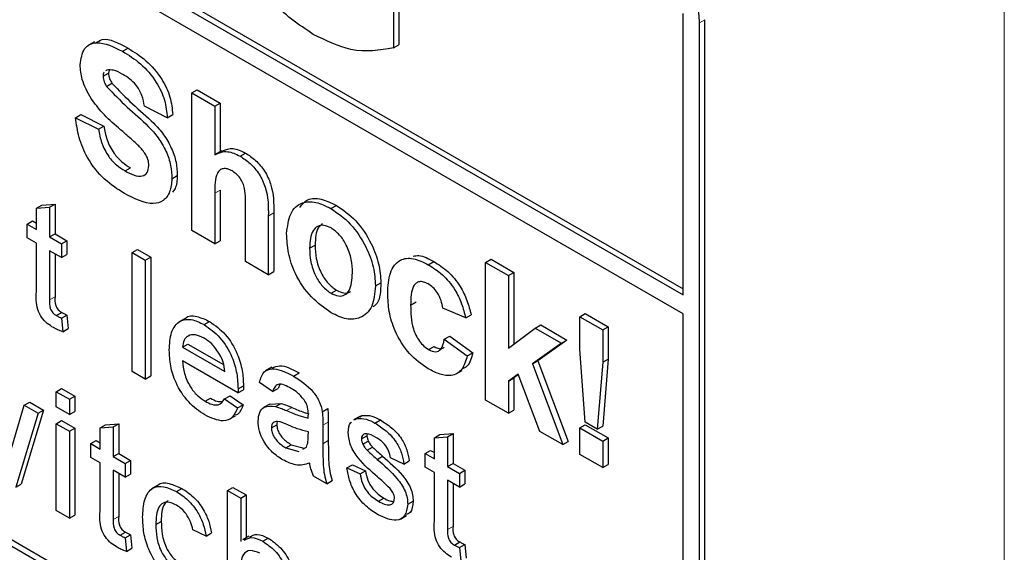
# Paper-space layout 'Blatt2' of a CAD drawing. Header units: millimetres. Extents: x 5 to 418, y 2 to 292.
# Tile 21 of 87: x 146.35 to 148.92, y 151.34 to 152.73. Entities that reach past the tile are written whole.
import ezdxf

# ---------------------------------------------------------------- set-up
doc = ezdxf.new("R2010")
doc.units = ezdxf.units.MM

psp = doc.layouts.new('Blatt2')

# ---------------------------------------------------------------- linework, layer by layer
at = {"color": 7, "linetype": 'Continuous', "lineweight": 18}
for p, q in [((148.9214, 146.7769), (148.9214, 160.4406)), ((148.127, 152.7175), (148.1411, 152.7256)), ((146.8633, 152.2728), (146.8774, 152.2809)), ((147.0029, 152.2132), (147.017, 152.2213)), ((146.4327, 151.9941), (146.4469, 152.0023)), ((147.0503, 151.7055), (147.0644, 151.7136)), ((147.1451, 151.6676), (147.1593, 151.6757)), ((147.1451, 151.619), (147.1593, 151.6272)), ((146.5988, 151.4209), (146.6129, 151.4291)), ((147.4703, 151.3951), (147.4845, 151.4033))]:
    psp.add_line(p, q, dxfattribs=at)
at = {"color": 7, "linetype": 'Continuous', "lineweight": 25}
for p, q in [((142.7247, 155.1014), (148.0846, 152.0072)), ((142.7388, 155.1095), (148.0846, 152.0235)), ((148.0846, 151.9582), (142.7247, 155.0524)), ((142.7247, 153.4355), (147.9856, 150.3985)), ((142.7388, 153.4437), (147.9997, 150.4067)), ((147.3288, 152.8818), (147.3288, 152.6522)), ((147.3429, 152.89), (147.3429, 152.6604)), ((148.0846, 152.0072), (148.0846, 152.742)), ((148.127, 150.4312), (148.127, 152.7175)), ((148.1411, 150.4393), (148.1411, 152.7256)), ((146.5499, 152.6682), (146.534, 152.659)), ((146.6231, 152.6431), (146.6373, 152.6512)), ((147.3288, 152.6522), (147.3429, 152.6604)), ((146.5721, 152.5781), (146.5862, 152.5863)), ((146.5819, 152.5943), (146.5788, 152.5918)), ((146.5877, 152.594), (146.5862, 152.5863)), ((146.5813, 152.5514), (146.5954, 152.5596)), ((146.8034, 152.5344), (146.8176, 152.5425)), ((146.8034, 152.1751), (146.8034, 152.5344)), ((146.8034, 152.5344), (146.8633, 152.4998)), ((146.8176, 152.5425), (146.8774, 152.508)), ((146.8633, 152.4998), (146.8774, 152.508)), ((146.8774, 152.508), (146.8774, 152.381)), ((146.7396, 152.4699), (146.6798, 152.4998)), ((146.8633, 152.4998), (146.8633, 152.3727)), ((146.5003, 152.4699), (146.5144, 152.478)), ((146.5003, 152.4699), (146.5601, 152.4399)), ((146.5144, 152.478), (146.5743, 152.4481)), ((146.7396, 152.4699), (146.7538, 152.478)), ((146.5601, 152.4399), (146.5743, 152.4481)), ((146.8815, 152.3834), (146.8656, 152.3742)), ((146.9294, 152.3695), (146.9435, 152.3777)), ((146.6294, 152.3308), (146.6436, 152.339)), ((146.7516, 152.3106), (146.7657, 152.3188)), ((146.8774, 152.2809), (146.8774, 152.1487)), ((146.8633, 152.2728), (146.8633, 152.1406)), ((146.3983, 152.2337), (146.4124, 152.2418)), ((146.3983, 152.2337), (146.4327, 152.2364)), ((146.3983, 152.1785), (146.3983, 152.2337)), ((146.4124, 152.2418), (146.4469, 152.2446)), ((146.4327, 152.2364), (146.4469, 152.2446)), ((146.4327, 152.2364), (146.4327, 152.1586)), ((146.4469, 152.2446), (146.4469, 152.1667)), ((146.943, 152.0945), (146.943, 152.2339)), ((147.1662, 152.2328), (147.1804, 152.241)), ((146.3742, 152.1924), (146.3883, 152.2006)), ((146.3883, 152.2006), (146.3983, 152.1948)), ((147.0029, 152.2132), (147.0029, 152.06)), ((147.017, 152.2213), (147.017, 152.0681)), ((146.3742, 152.1566), (146.3742, 152.1924)), ((146.3742, 152.1924), (146.3983, 152.1785)), ((146.8633, 152.1406), (146.8034, 152.1751)), ((146.3983, 152.1427), (146.3742, 152.1566)), ((146.4327, 152.1586), (146.4469, 152.1667)), ((146.4327, 152.1586), (146.4637, 152.1407)), ((146.4469, 152.1667), (146.4779, 152.1488)), ((146.4637, 152.1407), (146.4779, 152.1488)), ((146.4779, 152.1488), (146.4779, 152.113)), ((146.8633, 152.1406), (146.8774, 152.1487)), ((146.3983, 152.0154), (146.3983, 152.1427)), ((146.4637, 152.1049), (146.4327, 152.1228)), ((146.4327, 152.1228), (146.4327, 151.9941)), ((146.4637, 152.1407), (146.4637, 152.1049)), ((146.6477, 152.118), (146.6618, 152.1262)), ((146.6618, 152.1262), (146.6963, 152.1063)), ((147.1106, 152.1291), (147.1247, 152.1372)), ((146.4469, 152.1146), (146.4469, 152.0023)), ((146.4637, 152.1049), (146.4779, 152.113)), ((146.6477, 152.118), (146.6821, 152.0981)), ((146.6477, 151.8077), (146.6477, 152.118)), ((146.6821, 152.0981), (146.6963, 152.1063)), ((146.6821, 152.0981), (146.6821, 151.7879)), ((146.6963, 152.1063), (146.6963, 151.796)), ((147.5693, 152.0923), (147.5834, 152.1004)), ((147.5834, 152.1004), (147.6433, 152.0659)), ((147.0029, 152.06), (146.943, 152.0945)), ((147.42, 152.0863), (147.4342, 152.0945)), ((147.5693, 151.733), (147.5693, 152.0923)), ((147.5693, 152.0923), (147.6291, 152.0577)), ((147.0029, 152.06), (147.017, 152.0681)), ((147.6291, 152.0577), (147.6433, 152.0659)), ((147.6291, 152.0577), (147.6291, 151.8685)), ((147.6433, 152.0659), (147.6433, 151.8791)), ((147.1665, 152.0115), (147.1807, 152.0197)), ((147.2821, 152.0308), (147.2962, 152.0389)), ((147.3738, 151.981), (147.388, 151.9891)), ((147.5174, 151.9472), (147.4576, 151.9725)), ((146.4502, 151.9536), (146.4644, 151.9617)), ((146.4637, 151.9468), (146.4779, 151.9549)), ((146.4637, 151.9468), (146.4672, 151.9114)), ((146.4779, 151.9549), (146.4813, 151.9195)), ((146.7863, 151.9459), (146.7704, 151.9367)), ((147.5174, 151.9472), (147.5316, 151.9553)), ((147.8148, 151.9505), (147.8289, 151.9587)), ((147.8148, 151.9505), (147.8746, 151.916)), ((147.8148, 151.866), (147.8148, 151.9505)), ((147.8289, 151.9587), (147.8888, 151.9242)), ((148.0846, 150.4557), (148.0846, 151.9582)), ((146.4672, 151.9114), (146.4813, 151.9195)), ((146.8356, 151.93), (146.8497, 151.9382)), ((147.6291, 151.8685), (147.6989, 151.9207)), ((147.6989, 151.9207), (147.7131, 151.9289)), ((147.6989, 151.9207), (147.7667, 151.8815)), ((147.7131, 151.9289), (147.7809, 151.8897)), ((147.8746, 151.916), (147.8888, 151.9242)), ((147.8888, 151.9242), (147.8888, 151.8397)), ((147.4616, 151.8919), (147.4757, 151.9)), ((147.4616, 151.8919), (147.5214, 151.8481)), ((147.4757, 151.9), (147.5356, 151.8563)), ((147.8746, 151.916), (147.8746, 151.8315)), ((146.7793, 151.871), (146.7934, 151.8792)), ((146.7793, 151.871), (146.8895, 151.8074)), ((146.7934, 151.8792), (146.8862, 151.8256)), ((147.4208, 151.8647), (147.435, 151.8729)), ((147.7667, 151.8815), (147.6916, 151.8275)), ((147.7809, 151.8897), (147.7058, 151.8357)), ((147.7667, 151.8815), (147.7809, 151.8897)), ((147.8292, 151.6751), (147.8148, 151.866)), ((147.5214, 151.8481), (147.5356, 151.8563)), ((146.9238, 151.7518), (146.7793, 151.8352)), ((147.0118, 151.8188), (146.9959, 151.8096)), ((147.6916, 151.8275), (147.7058, 151.8357)), ((147.6916, 151.8275), (147.7707, 151.6167)), ((147.7058, 151.8357), (147.7849, 151.6249)), ((147.8746, 151.8315), (147.8605, 151.657)), ((147.8746, 151.8315), (147.8888, 151.8397)), ((147.8888, 151.8397), (147.8746, 151.6652)), ((146.6821, 151.7879), (146.6477, 151.8077)), ((146.6821, 151.7879), (146.6963, 151.796)), ((147.0687, 151.7954), (147.0829, 151.8036)), ((147.4924, 151.8011), (147.5083, 151.8103)), ((147.6538, 151.8003), (147.6291, 151.7825)), ((147.6291, 151.7825), (147.6433, 151.7907)), ((147.6544, 151.7987), (147.6433, 151.7907)), ((147.6433, 151.7907), (147.6433, 151.7066)), ((147.7109, 151.6512), (147.6538, 151.8003)), ((146.924, 151.7619), (146.9381, 151.77)), ((147.0142, 151.7553), (146.9798, 151.7791)), ((147.0142, 151.7553), (147.0284, 151.7634)), ((147.0328, 151.7733), (147.0284, 151.7634)), ((147.6291, 151.7825), (147.6291, 151.6984)), ((146.45, 151.7548), (146.4641, 151.763)), ((146.45, 151.7548), (146.4844, 151.7349)), ((146.45, 151.715), (146.45, 151.7548)), ((146.4641, 151.763), (146.4985, 151.7431)), ((146.4844, 151.7349), (146.4985, 151.7431)), ((146.4985, 151.7431), (146.4985, 151.7033)), ((146.838, 151.7297), (146.8521, 151.7379)), ((146.8891, 151.736), (146.9033, 151.7441)), ((146.9033, 151.7441), (146.937, 151.7207)), ((146.9238, 151.7518), (146.9379, 151.7599)), ((146.3338, 151.6065), (146.3668, 151.7193)), ((146.3668, 151.7193), (146.3809, 151.7274)), ((146.3668, 151.7193), (146.4028, 151.6985)), ((146.3809, 151.7274), (146.4169, 151.7067)), ((146.4844, 151.6951), (146.45, 151.715)), ((146.4844, 151.7349), (146.4844, 151.6951)), ((146.8891, 151.736), (146.9229, 151.7125)), ((146.9229, 151.7125), (146.937, 151.7207)), ((147.0066, 151.7225), (146.9907, 151.7134)), ((147.0066, 151.7225), (147.0361, 151.7243)), ((147.022, 151.7161), (147.0361, 151.7243)), ((147.6291, 151.6984), (147.5693, 151.733)), ((146.4028, 151.6985), (146.3446, 151.5054)), ((146.4169, 151.7067), (146.3587, 151.5135)), ((146.4028, 151.6985), (146.4169, 151.7067)), ((146.4844, 151.6951), (146.4985, 151.7033)), ((146.9012, 151.6827), (146.9171, 151.6919)), ((147.1435, 151.7025), (147.1576, 151.7107)), ((147.2412, 151.6905), (147.2253, 151.6813)), ((147.2329, 151.6847), (147.247, 151.6929)), ((147.242, 151.6893), (147.247, 151.6929)), ((147.6291, 151.6984), (147.6433, 151.7066)), ((146.45, 151.6713), (146.4641, 151.6794)), ((146.45, 151.4445), (146.45, 151.6713)), ((146.45, 151.6713), (146.4844, 151.6514)), ((146.4641, 151.6794), (146.4985, 151.6596)), ((146.5643, 151.6604), (146.5785, 151.6686)), ((146.5643, 151.6604), (146.5988, 151.6632)), ((146.5643, 151.6052), (146.5643, 151.6604)), ((146.5785, 151.6686), (146.6129, 151.6713)), ((146.5988, 151.6632), (146.6129, 151.6713)), ((146.5988, 151.6632), (146.5988, 151.5854)), ((146.6129, 151.6713), (146.6129, 151.5935)), ((147.0108, 151.6605), (147.0249, 151.6686)), ((147.1451, 151.6676), (147.1451, 151.619)), ((147.1593, 151.6757), (147.1593, 151.6272)), ((147.2278, 151.6811), (147.2329, 151.6847)), ((147.2809, 151.6729), (147.2951, 151.6811)), ((147.8148, 151.6603), (147.8289, 151.6685)), ((147.8289, 151.6685), (147.8888, 151.634)), ((147.8605, 151.657), (147.8292, 151.6751)), ((147.8605, 151.657), (147.8746, 151.6652)), ((146.4844, 151.6514), (146.4985, 151.6596)), ((146.4844, 151.6514), (146.4844, 151.4246)), ((146.4985, 151.6596), (146.4985, 151.4328)), ((147.1071, 151.6384), (147.1072, 151.6499)), ((147.2457, 151.6315), (147.2599, 151.6397)), ((147.2607, 151.6446), (147.2599, 151.6397)), ((147.4359, 151.6347), (147.45, 151.6428)), ((147.4359, 151.6347), (147.4703, 151.6374)), ((147.45, 151.6428), (147.4845, 151.6456)), ((147.4703, 151.6374), (147.4845, 151.6456)), ((147.4703, 151.6374), (147.4703, 151.5596)), ((147.4845, 151.6456), (147.4845, 151.5678)), ((147.7707, 151.6167), (147.7109, 151.6512)), ((147.8148, 151.6603), (147.8746, 151.6258)), ((147.8148, 151.5913), (147.8148, 151.6603)), ((146.5402, 151.6192), (146.5543, 151.6273)), ((146.5402, 151.5834), (146.5402, 151.6192)), ((146.5402, 151.6192), (146.5643, 151.6052)), ((146.5543, 151.6273), (146.5643, 151.6216)), ((147.0485, 151.6082), (147.0626, 151.6164)), ((147.0626, 151.6164), (147.0965, 151.6071)), ((147.0931, 151.6049), (147.102, 151.6099)), ((147.2493, 151.6176), (147.2635, 151.6257)), ((147.2607, 151.6019), (147.2748, 151.6101)), ((147.4359, 151.5795), (147.4359, 151.6347)), ((147.7707, 151.6167), (147.7849, 151.6249)), ((147.8746, 151.6258), (147.8888, 151.634)), ((147.8746, 151.6258), (147.8746, 151.5567)), ((147.8888, 151.634), (147.8888, 151.5649)), ((146.5643, 151.5694), (146.5402, 151.5834)), ((146.5988, 151.5854), (146.6129, 151.5935)), ((146.5988, 151.5854), (146.6298, 151.5675)), ((146.6129, 151.5935), (146.6439, 151.5756)), ((147.0485, 151.6082), (147.0823, 151.5989)), ((147.2867, 151.5782), (147.3009, 151.5863)), ((147.4118, 151.5934), (147.4259, 151.6016)), ((147.4118, 151.5576), (147.4118, 151.5934)), ((147.4118, 151.5934), (147.4359, 151.5795)), ((147.4259, 151.6016), (147.4359, 151.5958)), ((147.8746, 151.5567), (147.8148, 151.5913)), ((146.5643, 151.4422), (146.5643, 151.5694)), ((146.6298, 151.5675), (146.6439, 151.5756)), ((146.6298, 151.5675), (146.6298, 151.5317)), ((146.6439, 151.5756), (146.6439, 151.5398)), ((147.2078, 151.556), (147.222, 151.5641)), ((147.222, 151.5641), (147.2564, 151.5482)), ((147.356, 151.5659), (147.3215, 151.5818)), ((147.356, 151.5659), (147.3701, 151.5741)), ((147.4703, 151.5596), (147.4845, 151.5678)), ((147.4703, 151.5596), (147.5013, 151.5417)), ((147.4845, 151.5678), (147.5155, 151.5499)), ((147.8746, 151.5567), (147.8888, 151.5649)), ((146.6298, 151.5317), (146.5988, 151.5496)), ((146.5988, 151.5496), (146.5988, 151.4209)), ((146.6129, 151.5414), (146.6129, 151.4291)), ((146.6298, 151.5317), (146.6439, 151.5398)), ((147.1555, 151.5146), (147.121, 151.5345)), ((147.2078, 151.556), (147.2423, 151.5401)), ((147.2423, 151.5401), (147.2564, 151.5482)), ((147.4359, 151.5437), (147.4118, 151.5576)), ((147.4359, 151.4164), (147.4359, 151.5437)), ((147.5013, 151.5417), (147.5155, 151.5499)), ((147.5013, 151.5417), (147.5013, 151.5059)), ((147.5155, 151.5499), (147.5155, 151.5141)), ((146.3446, 151.5054), (146.3587, 151.5135)), ((146.7155, 151.5108), (146.6996, 151.5016)), ((147.1555, 151.5146), (147.1696, 151.5228)), ((147.5013, 151.5059), (147.4703, 151.5238)), ((147.4703, 151.5238), (147.4703, 151.3951)), ((147.4845, 151.5156), (147.4845, 151.4033)), ((147.5013, 151.5059), (147.5155, 151.5141)), ((146.7634, 151.4943), (146.7775, 151.5025)), ((146.8964, 151.4971), (146.9105, 151.5052)), ((146.8964, 151.1868), (146.8964, 151.4971)), ((146.8964, 151.4971), (146.9309, 151.4772)), ((146.9105, 151.5052), (146.945, 151.4854)), ((146.9309, 151.4772), (146.945, 151.4854)), ((146.945, 151.4854), (146.945, 151.3732)), ((146.9309, 151.4772), (146.9309, 151.3639)), ((147.2897, 151.4689), (147.3039, 151.4771)), ((147.3663, 151.461), (147.3804, 151.4692)), ((146.4844, 151.4246), (146.45, 151.4445)), ((146.4844, 151.4246), (146.4985, 151.4328)), ((147.3474, 151.4224), (147.3633, 151.4316)), ((146.7097, 151.4081), (146.7238, 151.4163)), ((146.6163, 151.3803), (146.6304, 151.3885)), ((146.6298, 151.3735), (146.6439, 151.3817)), ((146.6439, 151.3817), (146.6474, 151.3463)), ((146.8406, 151.3781), (146.8062, 151.394)), ((146.8406, 151.3781), (146.8547, 151.3863)), ((146.6298, 151.3735), (146.6332, 151.3382)), ((146.9525, 151.3776), (146.9366, 151.3684)), ((146.9885, 151.3644), (147.0026, 151.3725)), ((147.4878, 151.3546), (147.502, 151.3627)), ((147.5013, 151.3478), (147.5155, 151.3559)), ((147.5155, 151.3559), (147.5189, 151.3206)), ((146.6332, 151.3382), (146.6474, 151.3463)), ((147.5013, 151.3478), (147.5048, 151.3124))]:
    psp.add_line(p, q, dxfattribs=at)
psp.add_arc((147.8199, 152.7035), 0.3074, 2.6055, 57.3945, dxfattribs=at)
for points, knots in [([(147.1199, 152.6873), (147.0821, 152.713), (147.0069, 152.7641), (146.9201, 152.8927), (146.8788, 153.0195), (146.8742, 153.0902), (146.8719, 153.1255)], [0, 0, 0, 0, 0.280091, 0.558748, 0.779191, 1, 1, 1, 1]), ([(147.3288, 152.6522), (147.2931, 152.6459), (147.2291, 152.6344), (147.1533, 152.6711), (147.1199, 152.6873)], [0, 0, 0, 0, 0.558963, 1, 1, 1, 1]), ([(146.5122, 152.6078), (146.5146, 152.6234), (146.5194, 152.6546), (146.5616, 152.6732), (146.5998, 152.6545), (146.6231, 152.6431)], [0, 0, 0, 0, 0.279748, 0.559362, 1, 1, 1, 1]), ([(146.552, 152.6645), (146.5577, 152.6683), (146.5795, 152.6825), (146.6128, 152.6645), (146.6373, 152.6512)], [0, 0, 0, 0, 0.265194, 1, 1, 1, 1]), ([(146.6231, 152.6431), (146.6388, 152.6333), (146.6699, 152.6137), (146.7104, 152.5679), (146.7352, 152.5149), (146.7381, 152.4849), (146.7396, 152.4699)], [0, 0, 0, 0, 0.281015, 0.560109, 0.779825, 1, 1, 1, 1]), ([(146.6373, 152.6512), (146.6529, 152.6414), (146.6841, 152.6219), (146.7246, 152.576), (146.7493, 152.5231), (146.7523, 152.4931), (146.7538, 152.478)], [0, 0, 0, 0, 0.281015, 0.560109, 0.779825, 1, 1, 1, 1]), ([(146.541, 152.5196), (146.5318, 152.5364), (146.5154, 152.5663), (146.5132, 152.5951), (146.5122, 152.6078)], [0, 0, 0, 0, 0.559266, 1, 1, 1, 1]), ([(146.5752, 152.589), (146.5748, 152.5887), (146.5721, 152.5868), (146.5721, 152.5821), (146.5721, 152.5781)], [0, 0, 0, 0, 0.162945, 1, 1, 1, 1]), ([(146.6239, 152.5828), (146.6155, 152.5873), (146.6006, 152.5953), (146.5876, 152.5946), (146.5819, 152.5943)], [0, 0, 0, 0, 0.560544, 1, 1, 1, 1]), ([(146.5862, 152.5863), (146.5868, 152.5813), (146.5879, 152.5723), (146.5931, 152.5635), (146.5954, 152.5596)], [0, 0, 0, 0, 0.55848, 1, 1, 1, 1]), ([(146.5721, 152.5781), (146.5727, 152.5731), (146.5737, 152.5641), (146.579, 152.5553), (146.5813, 152.5514)], [0, 0, 0, 0, 0.55848, 1, 1, 1, 1]), ([(146.5954, 152.5596), (146.6131, 152.5411), (146.6486, 152.5041), (146.6956, 152.4659), (146.7306, 152.4265), (146.7514, 152.3909), (146.7641, 152.3529), (146.7652, 152.3302), (146.7657, 152.3188)], [0, 0, 0, 0, 0.2494231, 0.500053, 0.625203, 0.7501424, 0.8749182, 1, 1, 1, 1]), ([(146.6798, 152.4998), (146.6782, 152.5092), (146.675, 152.5278), (146.6555, 152.5627), (146.6359, 152.5751), (146.6239, 152.5828)], [0, 0, 0, 0, 0.281521, 0.560305, 1, 1, 1, 1]), ([(146.5813, 152.5514), (146.599, 152.533), (146.6345, 152.496), (146.6815, 152.4577), (146.7164, 152.4184), (146.7373, 152.3828), (146.75, 152.3448), (146.7511, 152.322), (146.7516, 152.3106)], [0, 0, 0, 0, 0.2494231, 0.500053, 0.625203, 0.7501424, 0.8749182, 1, 1, 1, 1]), ([(146.6121, 152.4433), (146.5979, 152.4557), (146.5725, 152.4777), (146.5506, 152.5068), (146.541, 152.5196)], [0, 0, 0, 0, 0.560768, 1, 1, 1, 1]), ([(146.6278, 152.2719), (146.6103, 152.283), (146.5754, 152.3052), (146.5314, 152.3598), (146.5074, 152.4189), (146.5027, 152.4529), (146.5003, 152.4699)], [0, 0, 0, 0, 0.280715, 0.55934, 0.779309, 1, 1, 1, 1]), ([(146.5601, 152.4399), (146.5623, 152.428), (146.5667, 152.4041), (146.5842, 152.3695), (146.6071, 152.3451), (146.622, 152.3356), (146.6294, 152.3308)], [0, 0, 0, 0, 0.280582, 0.559152, 0.779251, 1, 1, 1, 1]), ([(146.5743, 152.4481), (146.5765, 152.4361), (146.5808, 152.4123), (146.5983, 152.3776), (146.6212, 152.3533), (146.6361, 152.3437), (146.6436, 152.339)], [0, 0, 0, 0, 0.280582, 0.559152, 0.779251, 1, 1, 1, 1]), ([(146.6626, 152.3985), (146.6532, 152.4071), (146.6365, 152.4223), (146.6195, 152.4369), (146.6121, 152.4433)], [0, 0, 0, 0, 0.559956, 1, 1, 1, 1]), ([(146.6917, 152.3444), (146.6913, 152.3498), (146.6904, 152.3605), (146.6795, 152.3811), (146.669, 152.3919), (146.6626, 152.3985)], [0, 0, 0, 0, 0.279779, 0.559088, 1, 1, 1, 1]), ([(146.8633, 152.3727), (146.8739, 152.3777), (146.8929, 152.3866), (146.9182, 152.3748), (146.9294, 152.3695)], [0, 0, 0, 0, 0.559408, 1, 1, 1, 1]), ([(146.8821, 152.3821), (146.8913, 152.3862), (146.9089, 152.3942), (146.9323, 152.383), (146.9435, 152.3777)], [0, 0, 0, 0, 0.522716, 1, 1, 1, 1]), ([(146.9294, 152.3695), (146.9382, 152.3636), (146.9559, 152.3518), (146.9801, 152.3234), (147.0035, 152.2728), (147.0031, 152.2378), (147.0029, 152.2132)], [0, 0, 0, 0, 0.187232, 0.374201, 0.560543, 1, 1, 1, 1]), ([(146.9435, 152.3777), (146.9524, 152.3718), (146.97, 152.36), (146.9943, 152.3315), (147.0176, 152.281), (147.0173, 152.2459), (147.017, 152.2213)], [0, 0, 0, 0, 0.187232, 0.374201, 0.560543, 1, 1, 1, 1]), ([(146.6294, 152.3308), (146.6373, 152.3266), (146.6531, 152.3183), (146.6738, 152.3161), (146.6887, 152.3247), (146.6907, 152.3379), (146.6917, 152.3444)], [0, 0, 0, 0, 0.281228, 0.561008, 0.781099, 1, 1, 1, 1]), ([(146.9088, 152.3308), (146.9047, 152.3328), (146.8965, 152.3369), (146.8852, 152.3375), (146.8758, 152.3336), (146.8634, 152.316), (146.8633, 152.292), (146.8633, 152.2728)], [0, 0, 0, 0, 0.12527, 0.250505, 0.375684, 0.500963, 1, 1, 1, 1]), ([(146.943, 152.2339), (146.9437, 152.2503), (146.9445, 152.2708), (146.9372, 152.2989), (146.9295, 152.3125), (146.9196, 152.3238), (146.9124, 152.3284), (146.9088, 152.3308)], [0, 0, 0, 0, 0.500563, 0.625443, 0.750179, 0.874937, 1, 1, 1, 1]), ([(146.7516, 152.3106), (146.7504, 152.2987), (146.748, 152.2747), (146.7304, 152.2516), (146.6919, 152.2395), (146.6542, 152.2585), (146.6278, 152.2719)], [0, 0, 0, 0, 0.1869663, 0.3740057, 0.5609669, 1, 1, 1, 1]), ([(146.7657, 152.3188), (146.765, 152.3062), (146.764, 152.2885), (146.7554, 152.2785), (146.7528, 152.2755)], [0, 0, 0, 0, 0.705108, 1, 1, 1, 1]), ([(147.0507, 152.1673), (147.0529, 152.1856), (147.0571, 152.2223), (147.0867, 152.2508), (147.1262, 152.2521), (147.1529, 152.2393), (147.1662, 152.2328)], [0, 0, 0, 0, 0.27995, 0.559147, 0.779424, 1, 1, 1, 1]), ([(147.0851, 152.2357), (147.0913, 152.2437), (147.1045, 152.2607), (147.1407, 152.2599), (147.1671, 152.2473), (147.1804, 152.241)], [0, 0, 0, 0, 0.3015096, 0.6505179, 1, 1, 1, 1]), ([(147.1662, 152.2328), (147.1836, 152.2208), (147.2182, 152.1968), (147.257, 152.1378), (147.2791, 152.0796), (147.2811, 152.047), (147.2821, 152.0308)], [0, 0, 0, 0, 0.279785, 0.5591242, 0.7793881, 1, 1, 1, 1]), ([(147.1804, 152.241), (147.1977, 152.229), (147.2324, 152.205), (147.2711, 152.1459), (147.2932, 152.0878), (147.2952, 152.0552), (147.2962, 152.0389)], [0, 0, 0, 0, 0.279785, 0.5591242, 0.7793881, 1, 1, 1, 1]), ([(147.1665, 152.182), (147.16, 152.185), (147.147, 152.191), (147.1307, 152.1872), (147.1133, 152.1711), (147.1117, 152.1464), (147.1106, 152.1291)], [0, 0, 0, 0, 0.186985, 0.373878, 0.561022, 1, 1, 1, 1]), ([(147.1444, 152.1931), (147.1406, 152.1901), (147.1267, 152.1795), (147.1256, 152.155), (147.1247, 152.1372)], [0, 0, 0, 0, 0.278205, 1, 1, 1, 1]), ([(147.2223, 152.0651), (147.2218, 152.0765), (147.2209, 152.0994), (147.209, 152.1349), (147.1894, 152.1656), (147.1741, 152.1765), (147.1665, 152.182)], [0, 0, 0, 0, 0.281043, 0.560553, 0.78042, 1, 1, 1, 1]), ([(147.1666, 151.9608), (147.149, 151.9733), (147.1137, 151.9982), (147.0724, 152.058), (147.0531, 152.1179), (147.0515, 152.1508), (147.0507, 152.1673)], [0, 0, 0, 0, 0.280145, 0.558899, 0.779053, 1, 1, 1, 1]), ([(147.1106, 152.1291), (147.111, 152.1176), (147.1119, 152.0946), (147.1238, 152.0589), (147.1436, 152.028), (147.1589, 152.017), (147.1665, 152.0115)], [0, 0, 0, 0, 0.281015, 0.560464, 0.780394, 1, 1, 1, 1]), ([(147.1247, 152.1372), (147.1252, 152.1257), (147.1261, 152.1028), (147.138, 152.067), (147.1577, 152.0362), (147.173, 152.0252), (147.1807, 152.0197)], [0, 0, 0, 0, 0.281015, 0.560464, 0.780394, 1, 1, 1, 1]), ([(147.314, 152.0114), (147.315, 152.0302), (147.3171, 152.0678), (147.3424, 152.1011), (147.3804, 152.1058), (147.4068, 152.0928), (147.42, 152.0863)], [0, 0, 0, 0, 0.280707, 0.559643, 0.779504, 1, 1, 1, 1]), ([(147.3805, 152.1083), (147.3853, 152.1093), (147.4011, 152.1126), (147.4206, 152.1019), (147.4342, 152.0945)], [0, 0, 0, 0, 0.305493, 1, 1, 1, 1]), ([(147.42, 152.0863), (147.4324, 152.0784), (147.457, 152.0627), (147.4884, 152.0252), (147.5081, 151.9844), (147.5143, 151.9596), (147.5174, 151.9472)], [0, 0, 0, 0, 0.280457, 0.559337, 0.779383, 1, 1, 1, 1]), ([(147.4342, 152.0945), (147.4465, 152.0866), (147.4712, 152.0709), (147.5026, 152.0334), (147.5222, 151.9925), (147.5285, 151.9677), (147.5316, 151.9553)], [0, 0, 0, 0, 0.280457, 0.559337, 0.779383, 1, 1, 1, 1]), ([(147.1665, 152.0115), (147.1731, 152.0085), (147.1861, 152.0025), (147.2025, 152.0063), (147.2196, 152.0229), (147.2212, 152.0477), (147.2223, 152.0651)], [0, 0, 0, 0, 0.18693, 0.373819, 0.560978, 1, 1, 1, 1]), ([(147.2821, 152.0308), (147.2804, 152.0117), (147.277, 151.9736), (147.2463, 151.9456), (147.2075, 151.941), (147.1802, 151.9542), (147.1666, 151.9608)], [0, 0, 0, 0, 0.279924, 0.559367, 0.779516, 1, 1, 1, 1]), ([(147.1807, 152.0197), (147.1871, 152.0168), (147.1999, 152.0111), (147.2123, 152.0122), (147.2164, 152.0163), (147.2167, 152.0166)], [0, 0, 0, 0, 0.482219, 0.964333, 1, 1, 1, 1]), ([(147.2962, 152.0389), (147.2956, 152.0185), (147.2947, 151.9912), (147.2798, 151.9791), (147.2761, 151.9761)], [0, 0, 0, 0, 0.746792, 1, 1, 1, 1]), ([(147.4195, 152.0359), (147.4156, 152.0379), (147.4076, 152.0419), (147.3966, 152.0426), (147.3876, 152.0386), (147.3748, 152.0226), (147.3743, 151.9995), (147.3738, 151.981)], [0, 0, 0, 0, 0.125319, 0.250544, 0.375796, 0.501063, 1, 1, 1, 1]), ([(147.4576, 151.9725), (147.4565, 151.9793), (147.4542, 151.9928), (147.4449, 152.0126), (147.4323, 152.0276), (147.4238, 152.0332), (147.4195, 152.0359)], [0, 0, 0, 0, 0.280561, 0.559648, 0.7796, 1, 1, 1, 1]), ([(146.4429, 151.922), (146.4375, 151.9253), (146.4267, 151.932), (146.4111, 151.9482), (146.3963, 151.9795), (146.3975, 152.0006), (146.3983, 152.0154)], [0, 0, 0, 0, 0.187433, 0.373821, 0.559462, 1, 1, 1, 1]), ([(146.4327, 151.9941), (146.4323, 151.9869), (146.4317, 151.9779), (146.4371, 151.9657), (146.4423, 151.9585), (146.4471, 151.9555), (146.4502, 151.9536)], [0, 0, 0, 0, 0.499596, 0.625239, 0.750354, 1, 1, 1, 1]), ([(146.4469, 152.0023), (146.4464, 151.9951), (146.4459, 151.986), (146.4512, 151.9739), (146.4564, 151.9667), (146.4612, 151.9637), (146.4644, 151.9617)], [0, 0, 0, 0, 0.499596, 0.625239, 0.750354, 1, 1, 1, 1]), ([(147.4196, 151.8148), (147.4028, 151.8264), (147.3692, 151.8496), (147.3327, 151.9088), (147.3161, 151.9648), (147.3147, 151.9958), (147.314, 152.0114)], [0, 0, 0, 0, 0.279707, 0.558485, 0.778934, 1, 1, 1, 1]), ([(147.3738, 151.981), (147.3742, 151.9607), (147.3747, 151.9354), (147.3871, 151.9022), (147.3964, 151.8865), (147.4081, 151.8732), (147.4166, 151.8675), (147.4208, 151.8647)], [0, 0, 0, 0, 0.499313, 0.62455, 0.749763, 0.874784, 1, 1, 1, 1]), ([(146.4502, 151.9536), (146.4527, 151.9522), (146.4573, 151.9497), (146.4618, 151.9477), (146.4637, 151.9468)], [0, 0, 0, 0, 0.559965, 1, 1, 1, 1]), ([(146.4644, 151.9617), (146.4669, 151.9604), (146.4714, 151.9579), (146.4759, 151.9558), (146.4779, 151.9549)], [0, 0, 0, 0, 0.559965, 1, 1, 1, 1]), ([(146.7448, 151.8631), (146.7457, 151.8794), (146.7474, 151.912), (146.7691, 151.9408), (146.8013, 151.9465), (146.8241, 151.9355), (146.8356, 151.93)], [0, 0, 0, 0, 0.280748, 0.559775, 0.779666, 1, 1, 1, 1]), ([(146.7867, 151.9455), (146.787, 151.9459), (146.7931, 151.9541), (146.8164, 151.9534), (146.8386, 151.9432), (146.8497, 151.9382)], [0, 0, 0, 0, 0.024421, 0.511721, 1, 1, 1, 1]), ([(146.4672, 151.9114), (146.4627, 151.9129), (146.4547, 151.9157), (146.4465, 151.9201), (146.4429, 151.922)], [0, 0, 0, 0, 0.560078, 1, 1, 1, 1]), ([(146.8356, 151.93), (146.8498, 151.9199), (146.8783, 151.8996), (146.9087, 151.8489), (146.9223, 151.8015), (146.9234, 151.7751), (146.924, 151.7619)], [0, 0, 0, 0, 0.279366, 0.558398, 0.778885, 1, 1, 1, 1]), ([(146.8497, 151.9382), (146.864, 151.928), (146.8925, 151.9078), (146.9228, 151.857), (146.9364, 151.8096), (146.9375, 151.7832), (146.9381, 151.77)], [0, 0, 0, 0, 0.279366, 0.558398, 0.778885, 1, 1, 1, 1]), ([(146.8354, 151.8943), (146.8277, 151.898), (146.8124, 151.9054), (146.7938, 151.9023), (146.7821, 151.8902), (146.7802, 151.8774), (146.7793, 151.871)], [0, 0, 0, 0, 0.28019, 0.559728, 0.779642, 1, 1, 1, 1]), ([(146.8769, 151.8513), (146.87, 151.8615), (146.8578, 151.8798), (146.8423, 151.8899), (146.8354, 151.8943)], [0, 0, 0, 0, 0.558512, 1, 1, 1, 1]), ([(147.4208, 151.8647), (147.4271, 151.8619), (147.4396, 151.8562), (147.4563, 151.8656), (147.4596, 151.8819), (147.4616, 151.8919)], [0, 0, 0, 0, 0.28016, 0.558978, 1, 1, 1, 1]), ([(147.435, 151.8729), (147.4414, 151.8697), (147.4517, 151.8645), (147.4585, 151.8692), (147.461, 151.871)], [0, 0, 0, 0, 0.628112, 1, 1, 1, 1]), ([(146.8374, 151.6942), (146.8229, 151.7041), (146.7939, 151.7239), (146.7615, 151.7743), (146.7466, 151.8228), (146.7454, 151.8497), (146.7448, 151.8631)], [0, 0, 0, 0, 0.279952, 0.558661, 0.778994, 1, 1, 1, 1]), ([(146.8895, 151.8074), (146.8886, 151.8155), (146.887, 151.8299), (146.88, 151.8448), (146.8769, 151.8513)], [0, 0, 0, 0, 0.560674, 1, 1, 1, 1]), ([(147.5214, 151.8481), (147.5176, 151.8355), (147.5101, 151.8104), (147.4832, 151.7942), (147.4508, 151.7985), (147.43, 151.8093), (147.4196, 151.8148)], [0, 0, 0, 0, 0.280244, 0.559157, 0.779326, 1, 1, 1, 1]), ([(147.5356, 151.8563), (147.5323, 151.8429), (147.5272, 151.8224), (147.5119, 151.8155), (147.5067, 151.8131)], [0, 0, 0, 0, 0.655166, 1, 1, 1, 1]), ([(146.7793, 151.8352), (146.7803, 151.8243), (146.7825, 151.8026), (146.7969, 151.7697), (146.8169, 151.7439), (146.8309, 151.7345), (146.838, 151.7297)], [0, 0, 0, 0, 0.280633, 0.559687, 0.779661, 1, 1, 1, 1]), ([(146.9798, 151.7791), (146.9829, 151.7896), (146.9892, 151.8106), (147.0232, 151.8185), (147.0515, 151.8042), (147.0687, 151.7954)], [0, 0, 0, 0, 0.28043, 0.559303, 1, 1, 1, 1]), ([(147.0129, 151.8165), (147.0191, 151.8193), (147.0385, 151.8278), (147.065, 151.8133), (147.0829, 151.8036)], [0, 0, 0, 0, 0.323837, 1, 1, 1, 1]), ([(147.0687, 151.7954), (147.0867, 151.7839), (147.1117, 151.7679), (147.1375, 151.7293), (147.1415, 151.7115), (147.1435, 151.7025)], [0, 0, 0, 0, 0.559253, 0.779195, 1, 1, 1, 1]), ([(146.9381, 151.77), (146.9381, 151.7681), (146.938, 151.7648), (146.938, 151.7614), (146.9379, 151.7599)], [0, 0, 0, 0, 0.559999, 1, 1, 1, 1]), ([(147.0626, 151.7632), (147.0567, 151.7663), (147.045, 151.7727), (147.0287, 151.7761), (147.0187, 151.7678), (147.0157, 151.7595), (147.0142, 151.7553)], [0, 0, 0, 0, 0.2808547, 0.5597509, 0.7794996, 1, 1, 1, 1]), ([(147.0984, 151.7305), (147.0921, 151.7382), (147.081, 151.7521), (147.0682, 151.7598), (147.0626, 151.7632)], [0, 0, 0, 0, 0.557871, 1, 1, 1, 1]), ([(146.8521, 151.7379), (146.8581, 151.7346), (146.8685, 151.729), (146.8777, 151.7292), (146.8815, 151.7293)], [0, 0, 0, 0, 0.580827, 1, 1, 1, 1]), ([(146.924, 151.7619), (146.9239, 151.76), (146.9239, 151.7566), (146.9238, 151.7532), (146.9238, 151.7518)], [0, 0, 0, 0, 0.559999, 1, 1, 1, 1]), ([(146.9229, 151.7125), (146.919, 151.7035), (146.9113, 151.6853), (146.8812, 151.6738), (146.854, 151.6865), (146.8374, 151.6942)], [0, 0, 0, 0, 0.2806132, 0.5608329, 1, 1, 1, 1]), ([(146.838, 151.7297), (146.8439, 151.7267), (146.8557, 151.7206), (146.8761, 151.7187), (146.8842, 151.7294), (146.8891, 151.736)], [0, 0, 0, 0, 0.281282, 0.561906, 1, 1, 1, 1]), ([(146.937, 151.7207), (146.9337, 151.7107), (146.9294, 151.6978), (146.9186, 151.6944), (146.9162, 151.6937)], [0, 0, 0, 0, 0.776004, 1, 1, 1, 1]), ([(146.9763, 151.6781), (146.9771, 151.6861), (146.9786, 151.7019), (146.9937, 151.7192), (147.0113, 151.7173), (147.022, 151.7161)], [0, 0, 0, 0, 0.280458, 0.560983, 1, 1, 1, 1]), ([(147.022, 151.7161), (147.0272, 151.7144), (147.0366, 151.7114), (147.0461, 151.7073), (147.0503, 151.7055)], [0, 0, 0, 0, 0.5599184, 1, 1, 1, 1]), ([(147.0361, 151.7243), (147.0414, 151.7226), (147.0507, 151.7196), (147.0602, 151.7154), (147.0644, 151.7136)], [0, 0, 0, 0, 0.5599184, 1, 1, 1, 1]), ([(147.0644, 151.7136), (147.0752, 151.7089), (147.0902, 151.7023), (147.1047, 151.6985), (147.1088, 151.6974)], [0, 0, 0, 0, 0.719639, 1, 1, 1, 1]), ([(147.1072, 151.6949), (147.1071, 151.7013), (147.1069, 151.7128), (147.101, 151.7251), (147.0984, 151.7305)], [0, 0, 0, 0, 0.561903, 1, 1, 1, 1]), ([(147.0503, 151.7055), (147.061, 151.7008), (147.0802, 151.6925), (147.0989, 151.6878), (147.1071, 151.6857)], [0, 0, 0, 0, 0.560185, 1, 1, 1, 1]), ([(147.1071, 151.6857), (147.1071, 151.6875), (147.1072, 151.6905), (147.1072, 151.6936), (147.1072, 151.6949)], [0, 0, 0, 0, 0.560023, 1, 1, 1, 1]), ([(147.1435, 151.7025), (147.1441, 151.6959), (147.1451, 151.6839), (147.1451, 151.6726), (147.1451, 151.6676)], [0, 0, 0, 0, 0.559817, 1, 1, 1, 1]), ([(147.1576, 151.7107), (147.1582, 151.704), (147.1593, 151.6921), (147.1593, 151.6807), (147.1593, 151.6757)], [0, 0, 0, 0, 0.559817, 1, 1, 1, 1]), ([(147.247, 151.6929), (147.2554, 151.6932), (147.2705, 151.6939), (147.2876, 151.685), (147.2951, 151.6811)], [0, 0, 0, 0, 0.5589377, 1, 1, 1, 1]), ([(147.0406, 151.5769), (147.0316, 151.5827), (147.0137, 151.5942), (146.9914, 151.6222), (146.9782, 151.6526), (146.9769, 151.6696), (146.9763, 151.6781)], [0, 0, 0, 0, 0.280815, 0.55969, 0.779696, 1, 1, 1, 1]), ([(147.0554, 151.6674), (147.0456, 151.6719), (147.0333, 151.6775), (147.0203, 151.677), (147.015, 151.674), (147.0115, 151.6685), (147.011, 151.6632), (147.0108, 151.6605)], [0, 0, 0, 0, 0.5002798, 0.6253263, 0.7502693, 0.875147, 1, 1, 1, 1]), ([(147.0108, 151.6605), (147.0111, 151.6565), (147.0119, 151.6487), (147.018, 151.636), (147.0298, 151.6203), (147.0408, 151.6132), (147.0485, 151.6082)], [0, 0, 0, 0, 0.186565, 0.373467, 0.560613, 1, 1, 1, 1]), ([(147.0265, 151.677), (147.0264, 151.6767), (147.0251, 151.6747), (147.025, 151.6715), (147.0249, 151.6686)], [0, 0, 0, 0, 0.114706, 1, 1, 1, 1]), ([(147.0249, 151.6686), (147.0253, 151.6647), (147.026, 151.6568), (147.0321, 151.6442), (147.0439, 151.6284), (147.0549, 151.6213), (147.0626, 151.6164)], [0, 0, 0, 0, 0.186565, 0.373467, 0.560613, 1, 1, 1, 1]), ([(147.1072, 151.6499), (147.0977, 151.6523), (147.0807, 151.6566), (147.0631, 151.6641), (147.0554, 151.6674)], [0, 0, 0, 0, 0.55976, 1, 1, 1, 1]), ([(147.2113, 151.6474), (147.2118, 151.6585), (147.2124, 151.6702), (147.2191, 151.6748), (147.2195, 151.6751)], [0, 0, 0, 0, 0.941621, 1, 1, 1, 1]), ([(147.2329, 151.6847), (147.2413, 151.6851), (147.2564, 151.6857), (147.2734, 151.6768), (147.2809, 151.6729)], [0, 0, 0, 0, 0.5589377, 1, 1, 1, 1]), ([(147.2809, 151.6729), (147.2906, 151.6667), (147.3098, 151.6542), (147.3356, 151.6272), (147.3515, 151.5945), (147.3545, 151.5755), (147.356, 151.5659)], [0, 0, 0, 0, 0.280737, 0.560427, 0.77945, 1, 1, 1, 1]), ([(147.2951, 151.6811), (147.3047, 151.6748), (147.324, 151.6624), (147.3498, 151.6354), (147.3656, 151.6026), (147.3686, 151.5836), (147.3701, 151.5741)], [0, 0, 0, 0, 0.280737, 0.560427, 0.77945, 1, 1, 1, 1]), ([(147.102, 151.6099), (147.1037, 151.6146), (147.1069, 151.6229), (147.107, 151.6336), (147.1071, 151.6384)], [0, 0, 0, 0, 0.5589946, 1, 1, 1, 1]), ([(147.2877, 151.5323), (147.2702, 151.5475), (147.2484, 151.5665), (147.2261, 151.5967), (147.2145, 151.6196), (147.2126, 151.6363), (147.2113, 151.6474)], [0, 0, 0, 0, 0.5013208, 0.6265921, 0.7518172, 1, 1, 1, 1]), ([(147.2835, 151.6356), (147.2751, 151.6402), (147.2626, 151.6471), (147.2507, 151.6439), (147.2463, 151.6383), (147.2459, 151.6338), (147.2457, 151.6315)], [0, 0, 0, 0, 0.49977, 0.749095, 0.874592, 1, 1, 1, 1]), ([(147.2599, 151.6397), (147.2601, 151.6371), (147.2604, 151.6326), (147.2625, 151.6278), (147.2635, 151.6257)], [0, 0, 0, 0, 0.559236, 1, 1, 1, 1]), ([(147.3215, 151.5818), (147.3203, 151.588), (147.3178, 151.6004), (147.3038, 151.6223), (147.2912, 151.6306), (147.2835, 151.6356)], [0, 0, 0, 0, 0.2803044, 0.560237, 1, 1, 1, 1]), ([(147.1451, 151.619), (147.1452, 151.6077), (147.1452, 151.5889), (147.1459, 151.5626), (147.1482, 151.5392), (147.153, 151.5228), (147.1555, 151.5146)], [0, 0, 0, 0, 0.340206, 0.560339, 0.780175, 1, 1, 1, 1]), ([(147.1593, 151.6272), (147.1593, 151.6158), (147.1594, 151.5971), (147.1601, 151.5707), (147.1623, 151.5474), (147.1672, 151.531), (147.1696, 151.5228)], [0, 0, 0, 0, 0.340206, 0.560339, 0.780175, 1, 1, 1, 1]), ([(147.2457, 151.6315), (147.2459, 151.629), (147.2463, 151.6244), (147.2484, 151.6197), (147.2493, 151.6176)], [0, 0, 0, 0, 0.559236, 1, 1, 1, 1]), ([(147.2493, 151.6176), (147.2512, 151.6143), (147.2545, 151.6086), (147.2588, 151.604), (147.2607, 151.6019)], [0, 0, 0, 0, 0.5590842, 1, 1, 1, 1]), ([(147.2635, 151.6257), (147.2653, 151.6225), (147.2686, 151.6168), (147.2729, 151.6121), (147.2748, 151.6101)], [0, 0, 0, 0, 0.5590842, 1, 1, 1, 1]), ([(147.2748, 151.6101), (147.2797, 151.6056), (147.2883, 151.5975), (147.297, 151.5898), (147.3009, 151.5863)], [0, 0, 0, 0, 0.559965, 1, 1, 1, 1]), ([(147.2607, 151.6019), (147.2655, 151.5974), (147.2742, 151.5894), (147.2829, 151.5816), (147.2867, 151.5782)], [0, 0, 0, 0, 0.559965, 1, 1, 1, 1]), ([(147.3009, 151.5863), (147.3188, 151.5707), (147.3411, 151.5512), (147.3647, 151.5209), (147.374, 151.5036), (147.3796, 151.4855), (147.3802, 151.4746), (147.3804, 151.4692)], [0, 0, 0, 0, 0.500446, 0.625396, 0.750274, 0.875069, 1, 1, 1, 1]), ([(147.1107, 151.5683), (147.0989, 151.565), (147.0779, 151.559), (147.052, 151.5715), (147.0406, 151.5769)], [0, 0, 0, 0, 0.559971, 1, 1, 1, 1]), ([(147.121, 151.5345), (147.1183, 151.5409), (147.1134, 151.5523), (147.1115, 151.5634), (147.1107, 151.5683)], [0, 0, 0, 0, 0.559697, 1, 1, 1, 1]), ([(147.2867, 151.5782), (147.3046, 151.5626), (147.327, 151.543), (147.3505, 151.5127), (147.3598, 151.4954), (147.3655, 151.4774), (147.366, 151.4665), (147.3663, 151.461)], [0, 0, 0, 0, 0.500446, 0.625396, 0.750274, 0.875069, 1, 1, 1, 1]), ([(147.2894, 151.4333), (147.2785, 151.4402), (147.2568, 151.4539), (147.229, 151.4872), (147.2134, 151.5239), (147.2097, 151.5453), (147.2078, 151.556)], [0, 0, 0, 0, 0.2807392, 0.5592969, 0.7793109, 1, 1, 1, 1]), ([(147.2423, 151.5401), (147.2437, 151.5321), (147.2464, 151.5163), (147.2631, 151.4869), (147.2797, 151.4757), (147.2897, 151.4689)], [0, 0, 0, 0, 0.281314, 0.561069, 1, 1, 1, 1]), ([(147.2564, 151.5482), (147.2578, 151.5403), (147.2606, 151.5244), (147.2773, 151.495), (147.2938, 151.4839), (147.3039, 151.4771)], [0, 0, 0, 0, 0.281314, 0.561069, 1, 1, 1, 1]), ([(147.3201, 151.502), (147.3141, 151.508), (147.3035, 151.5186), (147.2925, 151.5281), (147.2877, 151.5323)], [0, 0, 0, 0, 0.559788, 1, 1, 1, 1]), ([(146.6752, 151.427), (146.6761, 151.4429), (146.6779, 151.4748), (146.6973, 151.506), (146.7298, 151.5099), (146.7522, 151.4995), (146.7634, 151.4943)], [0, 0, 0, 0, 0.280838, 0.55968, 0.779579, 1, 1, 1, 1]), ([(146.7157, 151.5106), (146.7158, 151.5107), (146.7214, 151.519), (146.7449, 151.5166), (146.7666, 151.5072), (146.7775, 151.5025)], [0, 0, 0, 0, 0.011465, 0.505148, 1, 1, 1, 1]), ([(146.7634, 151.4943), (146.7736, 151.4876), (146.7939, 151.4743), (146.819, 151.4423), (146.8347, 151.4084), (146.8386, 151.3882), (146.8406, 151.3781)], [0, 0, 0, 0, 0.280267, 0.559439, 0.779535, 1, 1, 1, 1]), ([(146.7775, 151.5025), (146.7877, 151.4958), (146.8081, 151.4824), (146.8332, 151.4505), (146.8488, 151.4166), (146.8528, 151.3964), (146.8547, 151.3863)], [0, 0, 0, 0, 0.280267, 0.559439, 0.779535, 1, 1, 1, 1]), ([(147.3318, 151.4769), (147.3316, 151.4792), (147.3312, 151.484), (147.3271, 151.4932), (147.3227, 151.4987), (147.3201, 151.502)], [0, 0, 0, 0, 0.279757, 0.5598387, 1, 1, 1, 1]), ([(146.7636, 151.4584), (146.7573, 151.4614), (146.7447, 151.4675), (146.7282, 151.4654), (146.7115, 151.4494), (146.7104, 151.4252), (146.7097, 151.4081)], [0, 0, 0, 0, 0.187089, 0.37388, 0.56073, 1, 1, 1, 1]), ([(146.7415, 151.4705), (146.738, 151.4678), (146.7248, 151.4577), (146.7243, 151.4338), (146.7238, 151.4163)], [0, 0, 0, 0, 0.265832, 1, 1, 1, 1]), ([(146.8062, 151.394), (146.8044, 151.4012), (146.801, 151.4154), (146.7899, 151.4351), (146.7767, 151.4499), (146.768, 151.4555), (146.7636, 151.4584)], [0, 0, 0, 0, 0.280213, 0.559476, 0.779649, 1, 1, 1, 1]), ([(147.3663, 151.461), (147.3646, 151.4501), (147.3613, 151.4281), (147.3325, 151.4138), (147.3057, 151.4259), (147.2894, 151.4333)], [0, 0, 0, 0, 0.279926, 0.560038, 1, 1, 1, 1]), ([(147.2897, 151.4689), (147.295, 151.4661), (147.3055, 151.4605), (147.3195, 151.4584), (147.3297, 151.4638), (147.3311, 151.4725), (147.3318, 151.4769)], [0, 0, 0, 0, 0.281188, 0.560952, 0.781095, 1, 1, 1, 1]), ([(147.3039, 151.4771), (147.3092, 151.474), (147.3182, 151.4689), (147.3262, 151.4686), (147.3295, 151.4685)], [0, 0, 0, 0, 0.596492, 1, 1, 1, 1]), ([(147.3804, 151.4692), (147.3793, 151.4574), (147.3775, 151.4401), (147.3657, 151.4355), (147.3619, 151.4341)], [0, 0, 0, 0, 0.679034, 1, 1, 1, 1]), ([(146.6089, 151.3488), (146.6035, 151.3521), (146.5927, 151.3588), (146.5772, 151.375), (146.5623, 151.4063), (146.5635, 151.4274), (146.5643, 151.4422)], [0, 0, 0, 0, 0.187433, 0.373821, 0.559462, 1, 1, 1, 1]), ([(146.5988, 151.4209), (146.5983, 151.4137), (146.5978, 151.4046), (146.6031, 151.3925), (146.6083, 151.3853), (146.6131, 151.3823), (146.6163, 151.3803)], [0, 0, 0, 0, 0.499596, 0.625239, 0.750354, 1, 1, 1, 1]), ([(146.6129, 151.4291), (146.6125, 151.4218), (146.6119, 151.4128), (146.6173, 151.4007), (146.6225, 151.3935), (146.6272, 151.3905), (146.6304, 151.3885)], [0, 0, 0, 0, 0.499596, 0.625239, 0.750354, 1, 1, 1, 1]), ([(146.7634, 151.2596), (146.7491, 151.2695), (146.7206, 151.2894), (146.6901, 151.3402), (146.6768, 151.3875), (146.6758, 151.4138), (146.6752, 151.427)], [0, 0, 0, 0, 0.279595, 0.558341, 0.778834, 1, 1, 1, 1]), ([(146.7097, 151.4081), (146.71, 151.3972), (146.7107, 151.3753), (146.7205, 151.3409), (146.7402, 151.3114), (146.7549, 151.3012), (146.7622, 151.2961)], [0, 0, 0, 0, 0.2812759, 0.5605357, 0.7801102, 1, 1, 1, 1]), ([(146.7238, 151.4163), (146.7242, 151.4053), (146.7249, 151.3835), (146.7346, 151.349), (146.7543, 151.3196), (146.769, 151.3094), (146.7764, 151.3042)], [0, 0, 0, 0, 0.2812759, 0.5605357, 0.7801102, 1, 1, 1, 1]), ([(147.4805, 151.323), (147.4751, 151.3263), (147.4643, 151.333), (147.4487, 151.3492), (147.4339, 151.3805), (147.4351, 151.4016), (147.4359, 151.4164)], [0, 0, 0, 0, 0.187433, 0.373821, 0.559462, 1, 1, 1, 1]), ([(146.6163, 151.3803), (146.6188, 151.379), (146.6233, 151.3765), (146.6278, 151.3744), (146.6298, 151.3735)], [0, 0, 0, 0, 0.559965, 1, 1, 1, 1]), ([(146.6304, 151.3885), (146.6329, 151.3871), (146.6374, 151.3847), (146.6419, 151.3826), (146.6439, 151.3817)], [0, 0, 0, 0, 0.559965, 1, 1, 1, 1]), ([(146.9537, 151.3751), (146.96, 151.3788), (146.9735, 151.3866), (146.9925, 151.3774), (147.0026, 151.3725)], [0, 0, 0, 0, 0.470183, 1, 1, 1, 1]), ([(147.4703, 151.3951), (147.4699, 151.3879), (147.4693, 151.3789), (147.4747, 151.3667), (147.4799, 151.3595), (147.4847, 151.3565), (147.4878, 151.3546)], [0, 0, 0, 0, 0.499596, 0.625239, 0.750354, 1, 1, 1, 1]), ([(147.4845, 151.4033), (147.484, 151.3961), (147.4835, 151.387), (147.4888, 151.3749), (147.494, 151.3677), (147.4988, 151.3647), (147.502, 151.3627)], [0, 0, 0, 0, 0.499596, 0.625239, 0.750354, 1, 1, 1, 1]), ([(146.9396, 151.367), (146.9459, 151.3706), (146.9593, 151.3784), (146.9784, 151.3692), (146.9885, 151.3644)], [0, 0, 0, 0, 0.470183, 1, 1, 1, 1]), ([(146.9885, 151.3644), (146.9993, 151.357), (147.021, 151.3424), (147.0465, 151.3043), (147.0543, 151.2681), (147.0547, 151.2482), (147.0549, 151.2383)], [0, 0, 0, 0, 0.280318, 0.55834, 0.778554, 1, 1, 1, 1]), ([(147.0026, 151.3725), (147.0135, 151.3652), (147.0352, 151.3505), (147.0607, 151.3124), (147.0684, 151.2762), (147.0688, 151.2564), (147.069, 151.2464)], [0, 0, 0, 0, 0.280318, 0.55834, 0.778554, 1, 1, 1, 1]), ([(147.4878, 151.3546), (147.4903, 151.3532), (147.4949, 151.3507), (147.4994, 151.3487), (147.5013, 151.3478)], [0, 0, 0, 0, 0.559965, 1, 1, 1, 1]), ([(147.502, 151.3627), (147.5045, 151.3614), (147.509, 151.3589), (147.5135, 151.3568), (147.5155, 151.3559)], [0, 0, 0, 0, 0.559965, 1, 1, 1, 1]), ([(146.6332, 151.3382), (146.6287, 151.3397), (146.6207, 151.3425), (146.6125, 151.3469), (146.6089, 151.3488)], [0, 0, 0, 0, 0.560078, 1, 1, 1, 1]), ([(146.9807, 151.3331), (146.9722, 151.3366), (146.9551, 151.3436), (146.9318, 151.3301), (146.9312, 151.3043), (146.9309, 151.2885)], [0, 0, 0, 0, 0.2802055, 0.5593196, 1, 1, 1, 1])]:
    psp.add_open_spline(points, degree=3, knots=knots, dxfattribs=at)

doc.saveas('drawing.dxf')
